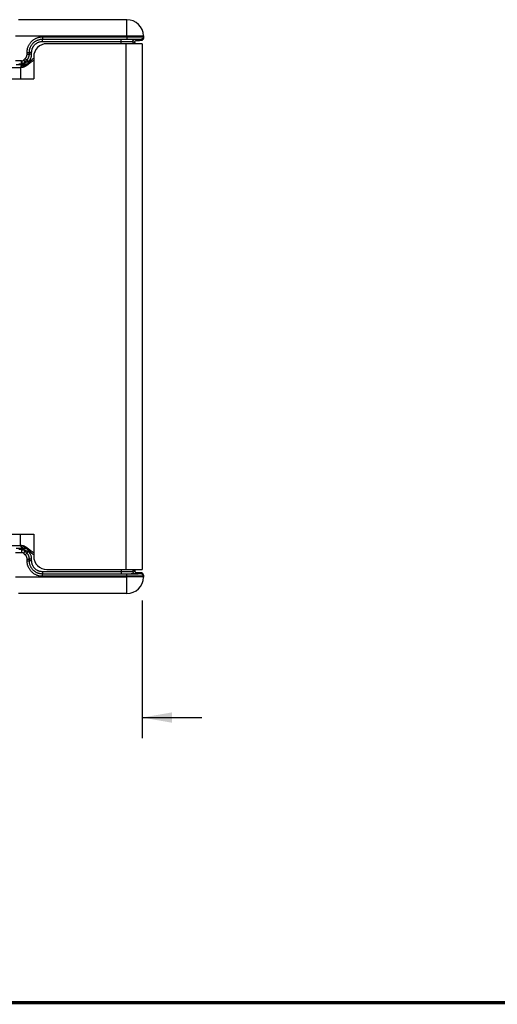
# Model space of a CAD drawing. Header units: inches. Extents: x 0.2 to 16.8, y 0.1 to 10.8.
# Tile 6 of 23: x 4.2 to 7.1, y 0.2 to 6.2. Entities that reach past the tile are written whole.
import ezdxf

# ---------------------------------------------------------------- set-up
doc = ezdxf.new("R2010")
doc.units = ezdxf.units.IN
doc.header["$LTSCALE"] = 0.935
doc.header["$MEASUREMENT"] = 0
doc.layers.get('0').update_dxf_attribs({"linetype": 'CONTINUOUS'})
doc.layers.add('DIMENSIONS', color=7, linetype='CONTINUOUS')
doc.styles.get("Standard").update_dxf_attribs({"font": 'txt', "width": 0.8})
doc.dimstyles.new('DIMSTYLE_1', dxfattribs={"dimtxt": 0.125, "dimasz": 0.18, "dimexe": 0.18, "dimexo": 0.0625, "dimgap": 0.09, "dimtad": 0, "dimtih": 1, "dimtoh": 1, "dimdec": 3, "dimzin": 4, "dimdsep": 46, "dimtxsty": 'STANDARD', "dimblk": '_FILLED', "dimblk1": '_FILLED', "dimblk2": '_FILLED', "dimcen": 0.09, "dimadec": 0, "dimazin": 0, "dimtp": 0.01, "dimtm": 0.01, "dimtfac": 1, "dimtdec": 3, "dimtofl": 0, "dimtmove": 0, "dimatfit": 3, "dimldrblk": '_FILLED', "dimfxl": 1, "dimtolj": 1, "dimtzin": 4, "dimarcsym": 0})

# ---------------------------------------------------------------- blocks, each defined once
blk = doc.blocks.new('_FILLED')
at = {"color": 0, "linetype": 'BYBLOCK'}
blk.add_solid([(0, 0), (-1, 0.174), (-1, -0.174)], dxfattribs=at)
blk = doc.blocks.new('*D0')
at = {"layer": 'DIMENSIONS', "color": 2, "linetype": 'CONTINUOUS'}
for p, q in [((3.8549, 2.6902), (3.8549, 1.8572)), ((4.983, 2.6902), (4.983, 1.8572)), ((3.8549, 1.9822), (3.1926, 1.9822)), ((4.983, 1.9822), (5.343, 1.9822))]:
    blk.add_line(p, q, dxfattribs=at)
at = {"layer": 'DIMENSIONS', "color": 2, "linetype": 'CONTINUOUS', "xscale": 0.18, "yscale": 0.18, "zscale": 0.18}
blk.add_blockref('_FILLED', (3.8549, 1.9822), dxfattribs=at)
at = {"layer": 'DIMENSIONS', "color": 2, "linetype": 'CONTINUOUS', "xscale": 0.18, "yscale": 0.18, "zscale": 0.18, "rotation": 180}
blk.add_blockref('_FILLED', (4.983, 1.9822), dxfattribs=at)
at = {"layer": 'DIMENSIONS', "color": 2, "linetype": 'CONTINUOUS', "width": 0.8}
for s, p in [('1.128', (1.8051, 1.9197)), ('[', (2.4301, 1.9197)), ('28.66', (2.5301, 1.9197)), (']', (3.0301, 1.9197))]:
    blk.add_text(s, height=0.125, dxfattribs=at).set_placement(p)

msp = doc.modelspace()

# ---------------------------------------------------------------- linework, layer by layer
at = {"color": 7, "linetype": 'CONTINUOUS'}
for p, q in [((4.8897, 6.2012), (4.2359, 6.2012)), ((4.8897, 6.1012), (4.8897, 6.2012)), ((4.8897, 6.1012), (4.2166, 6.1012)), ((4.3806, 6.0974), (4.3806, 6.0837)), ((4.3806, 6.0974), (4.8898, 6.0974)), ((4.3806, 6.0837), (4.8898, 6.0837)), ((4.3806, 6.0837), (4.3808, 6.0836)), ((4.3808, 6.0698), (4.3808, 6.0836)), ((4.3808, 6.0836), (4.8556, 6.0836)), ((4.8556, 6.0562), (4.8556, 6.0836)), ((4.9897, 6.103), (4.8897, 6.1012)), ((4.8897, 6.1012), (4.8898, 6.0974)), ((4.8898, 6.0974), (4.8898, 6.0837)), ((4.9394, 6.0829), (4.9511, 6.077)), ((4.9466, 6.0762), (4.9576, 6.0763)), ((4.9576, 6.0763), (4.9652, 6.0764)), ((4.9652, 6.0764), (4.9695, 6.0765)), ((4.9695, 6.0765), (4.9718, 6.0765)), ((4.9718, 6.0765), (4.9731, 6.0766)), ((4.9731, 6.0766), (4.9743, 6.0766)), ((4.9743, 6.0766), (4.975, 6.0766)), ((4.975, 6.0766), (4.9756, 6.0767)), ((4.9756, 6.0767), (4.9764, 6.0767)), ((4.9761, 6.0829), (4.9762, 6.0768)), ((4.9764, 6.0767), (4.9769, 6.0768)), ((4.9897, 6.103), (4.9899, 6.0908)), ((4.3808, 6.0698), (4.8556, 6.0698)), ((4.983, 6.0562), (4.407, 6.0562)), ((4.883, 6.0562), (4.883, 2.8772)), ((4.9256, 6.0691), (4.9256, 6.0562)), ((4.9256, 6.0691), (4.9373, 6.0632)), ((4.9373, 6.0632), (4.9373, 6.0562)), ((4.9373, 6.0632), (4.9373, 6.0632)), ((4.983, 6.0562), (4.983, 2.8772)), ((4.2643, 5.9556), (4.2763, 5.9675)), ((4.2643, 5.9556), (4.2741, 5.9458)), ((4.2668, 5.9383), (4.2861, 5.9577)), ((4.2741, 5.9458), (4.286, 5.9577)), ((4.2763, 5.9675), (4.286, 5.9577)), ((4.286, 5.9577), (4.2861, 5.9577)), ((4.2943, 5.9495), (4.2861, 5.9577)), ((4.2869, 5.9931), (4.2869, 6.0037)), ((4.2869, 6.0037), (4.3006, 6.0037)), ((4.2869, 5.9931), (4.3006, 5.9931)), ((4.3006, 5.9931), (4.3006, 6.0037)), ((4.3006, 6.0037), (4.3008, 6.0036)), ((4.3006, 5.9931), (4.3008, 5.993)), ((4.3008, 5.993), (4.3008, 6.0036)), ((4.3146, 6.0036), (4.3008, 6.0036)), ((4.3146, 5.993), (4.3008, 5.993)), ((4.3146, 5.993), (4.3146, 6.0036)), ((4.327, 5.9762), (4.327, 5.8432)), ((2.353, 5.9132), (4.248, 5.9132)), ((4.2526, 5.9525), (4.2166, 5.9525)), ((4.2526, 5.9325), (4.2366, 5.9325)), ((4.248, 5.9132), (4.248, 5.8432)), ((4.2526, 5.9325), (4.2526, 5.9525)), ((4.2526, 5.9325), (4.2526, 5.9325)), ((4.2668, 5.9383), (4.2668, 5.9383)), ((4.2714, 5.9286), (4.2763, 5.9237)), ((4.2995, 5.9442), (4.2995, 5.9519)), ((4.3078, 5.9519), (4.2995, 5.9519)), ((2.353, 5.8432), (4.327, 5.8432)), ((2.353, 3.0902), (4.327, 3.0902)), ((4.248, 3.0202), (4.248, 3.0902)), ((4.327, 3.0902), (4.327, 2.9572)), ((4.248, 3.0202), (2.353, 3.0202)), ((4.2166, 2.981), (4.2526, 2.981)), ((4.2366, 3.001), (4.2526, 3.001)), ((4.2526, 3.001), (4.2526, 2.981)), ((4.2526, 3.001), (4.2526, 3.001)), ((4.2741, 2.9876), (4.2643, 2.9779)), ((4.2763, 2.966), (4.2643, 2.9779)), ((4.2861, 2.9758), (4.2668, 2.9951)), ((4.2668, 2.9951), (4.2668, 2.9951)), ((4.2714, 3.0048), (4.2763, 3.0097)), ((4.286, 2.9757), (4.2741, 2.9876)), ((4.2943, 2.9839), (4.2861, 2.9758)), ((4.2995, 2.9816), (4.2995, 2.9893)), ((4.3078, 2.9816), (4.2995, 2.9816)), ((4.2763, 2.966), (4.286, 2.9757)), ((4.2861, 2.9758), (4.286, 2.9757)), ((4.2869, 2.9404), (4.3006, 2.9404)), ((4.2869, 2.9298), (4.2869, 2.9404)), ((4.2869, 2.9298), (4.3006, 2.9298)), ((4.3006, 2.9298), (4.3006, 2.9404)), ((4.3008, 2.9404), (4.3006, 2.9404)), ((4.3006, 2.9298), (4.3008, 2.9299)), ((4.3146, 2.9404), (4.3008, 2.9404)), ((4.3008, 2.9299), (4.3008, 2.9404)), ((4.3146, 2.9299), (4.3008, 2.9299)), ((4.3146, 2.9299), (4.3146, 2.9404)), ((4.8556, 2.8636), (4.3808, 2.8636)), ((4.3808, 2.8636), (4.3808, 2.8499)), ((4.407, 2.8772), (4.983, 2.8772)), ((4.8556, 2.8772), (4.8556, 2.8499)), ((4.9256, 2.8772), (4.9256, 2.8644)), ((4.9373, 2.8702), (4.9256, 2.8644)), ((4.9373, 2.8772), (4.9373, 2.8702)), ((4.9373, 2.8702), (4.9373, 2.8702)), ((4.2166, 2.8322), (4.8897, 2.8322)), ((4.3806, 2.8498), (4.3808, 2.8499)), ((4.8898, 2.8498), (4.3806, 2.8498)), ((4.3806, 2.836), (4.3806, 2.8498)), ((4.8898, 2.836), (4.3806, 2.836)), ((4.8556, 2.8499), (4.3808, 2.8499)), ((4.8898, 2.836), (4.8897, 2.8322)), ((4.9897, 2.8305), (4.8897, 2.8322)), ((4.8897, 2.7322), (4.8897, 2.8322)), ((4.8898, 2.836), (4.8898, 2.8498)), ((4.9511, 2.8564), (4.9394, 2.8506)), ((4.9602, 2.8571), (4.9465, 2.8572)), ((4.9672, 2.857), (4.9602, 2.8571)), ((4.9703, 2.8569), (4.9672, 2.857)), ((4.9721, 2.8569), (4.9703, 2.8569)), ((4.9736, 2.8568), (4.9721, 2.8569)), ((4.9744, 2.8568), (4.9736, 2.8568)), ((4.9751, 2.8568), (4.9744, 2.8568)), ((4.9757, 2.8568), (4.9751, 2.8568)), ((4.9762, 2.8567), (4.9761, 2.8505)), ((4.9899, 2.8426), (4.9897, 2.8305)), ((4.8897, 2.7322), (4.2359, 2.7322))]:
    msp.add_line(p, q, dxfattribs=at)
for points in [[(4.9373, 6.0632), (4.9373, 6.064), (4.9375, 6.0654), (4.9377, 6.0667), (4.9381, 6.0679), (4.9386, 6.069), (4.9392, 6.0701), (4.9398, 6.0711), (4.9405, 6.072), (4.9412, 6.0728), (4.942, 6.0736), (4.9428, 6.0743), (4.9437, 6.0748), (4.9445, 6.0753), (4.9454, 6.0758), (4.9462, 6.0761), (4.947, 6.0764), (4.9476, 6.0766), (4.9482, 6.0767), (4.9486, 6.0768), (4.9489, 6.0768), (4.9492, 6.0768), (4.9493, 6.0769), (4.9494, 6.0769), (4.9495, 6.0769), (4.9495, 6.0769)], [(4.9769, 6.0768), (4.9772, 6.0768), (4.9775, 6.0768), (4.9779, 6.0769), (4.9783, 6.0769), (4.9789, 6.077), (4.9795, 6.0772), (4.9801, 6.0774), (4.9809, 6.0776), (4.9817, 6.0779), (4.9826, 6.0784), (4.9835, 6.0789), (4.9844, 6.0795), (4.9853, 6.0803), (4.9862, 6.0811), (4.987, 6.082), (4.9877, 6.0831), (4.9884, 6.0843), (4.989, 6.0855), (4.9894, 6.0869), (4.9898, 6.0884), (4.9899, 6.0899), (4.9899, 6.0908)], [(4.9495, 2.8566), (4.9495, 2.8566), (4.9494, 2.8566), (4.9493, 2.8566), (4.9492, 2.8566), (4.9489, 2.8566), (4.9485, 2.8567), (4.948, 2.8568), (4.9475, 2.8569), (4.9468, 2.8571), (4.9461, 2.8574), (4.9453, 2.8577), (4.9444, 2.8582), (4.9435, 2.8587), (4.9427, 2.8593), (4.9418, 2.86), (4.941, 2.8608), (4.9402, 2.8618), (4.9395, 2.8628), (4.9388, 2.8639), (4.9383, 2.8651), (4.9378, 2.8665), (4.9375, 2.8679), (4.9373, 2.8693), (4.9373, 2.8702)], [(4.9767, 2.8567), (4.9765, 2.8567), (4.9762, 2.8567), (4.9759, 2.8567), (4.9757, 2.8568)], [(4.9899, 2.8426), (4.9899, 2.8435), (4.9898, 2.845), (4.9895, 2.8464), (4.9891, 2.8478), (4.9885, 2.849), (4.9879, 2.8501), (4.9872, 2.8512), (4.9864, 2.8521), (4.9855, 2.853), (4.9846, 2.8537), (4.9837, 2.8544), (4.9828, 2.855), (4.9819, 2.8554), (4.981, 2.8558), (4.9801, 2.8561), (4.9794, 2.8563), (4.9788, 2.8564), (4.9784, 2.8565), (4.978, 2.8566), (4.9776, 2.8566), (4.9773, 2.8566), (4.977, 2.8567), (4.9767, 2.8567)]]:
    msp.add_lwpolyline(points, dxfattribs=at)
at = {"color": 7, "linetype": 'CONTINUOUS', "const_width": 0.02}
msp.add_lwpolyline([(0.25, 0.2586), (16.75, 0.2586)], dxfattribs=at)
at = {"color": 7, "linetype": 'CONTINUOUS'}
for centre, radius, start, end in [((4.8897, 6.1012), 0.1, 1, 90), ((4.407, 5.9762), 0.08, 90, 180), ((4.407, 2.9572), 0.08, 180, 270), ((4.8897, 2.8322), 0.1, 270, 359)]:
    msp.add_arc(centre, radius, start, end, dxfattribs=at)
for points, knots in [([(4.2869, 6.0037), (4.2869, 6.0061), (4.2871, 6.011), (4.2879, 6.0183), (4.2894, 6.0256), (4.2914, 6.0327), (4.2939, 6.0396), (4.297, 6.0463), (4.3006, 6.0527), (4.3047, 6.0588), (4.3093, 6.0646), (4.3143, 6.07), (4.3197, 6.075), (4.3255, 6.0796), (4.3316, 6.0837), (4.338, 6.0873), (4.3447, 6.0904), (4.3516, 6.0929), (4.3587, 6.0949), (4.366, 6.0964), (4.3733, 6.0972), (4.3782, 6.0974), (4.3806, 6.0974)], [0, 0, 0, 0, 0.049959, 0.099984, 0.149997, 0.2, 0.250004, 0.300002, 0.349996, 0.399989, 0.44998, 0.499972, 0.549964, 0.599958, 0.649954, 0.699953, 0.749958, 0.799969, 0.849976, 0.900005, 0.950044, 1, 1, 1, 1]), ([(4.3006, 6.0037), (4.3006, 6.0059), (4.3008, 6.0103), (4.3016, 6.0168), (4.303, 6.0233), (4.3049, 6.0297), (4.3073, 6.0358), (4.3102, 6.0418), (4.3136, 6.0474), (4.3174, 6.0528), (4.3217, 6.0579), (4.3264, 6.0626), (4.3314, 6.0668), (4.3368, 6.0707), (4.3425, 6.0741), (4.3485, 6.077), (4.3546, 6.0794), (4.361, 6.0813), (4.3675, 6.0826), (4.374, 6.0835), (4.3784, 6.0837), (4.3806, 6.0837)], [0, 0, 0, 0, 0.052639, 0.105269, 0.157885, 0.210485, 0.263077, 0.315672, 0.368277, 0.420895, 0.473523, 0.526159, 0.578799, 0.631441, 0.684085, 0.736731, 0.78938, 0.842032, 0.894685, 0.947342, 1, 1, 1, 1]), ([(4.3008, 6.0036), (4.3008, 6.0058), (4.301, 6.0102), (4.3018, 6.0168), (4.3031, 6.0233), (4.305, 6.0296), (4.3074, 6.0358), (4.3103, 6.0417), (4.3137, 6.0474), (4.3176, 6.0528), (4.3219, 6.0578), (4.3265, 6.0625), (4.3316, 6.0668), (4.337, 6.0706), (4.3427, 6.074), (4.3486, 6.0769), (4.3548, 6.0793), (4.3611, 6.0812), (4.3676, 6.0826), (4.3742, 6.0834), (4.3786, 6.0836), (4.3808, 6.0836)], [0, 0, 0, 0, 0.052641, 0.105282, 0.157923, 0.210564, 0.263204, 0.315844, 0.368484, 0.421124, 0.473765, 0.526407, 0.57905, 0.631693, 0.684333, 0.736964, 0.78958, 0.842184, 0.89478, 0.947381, 1, 1, 1, 1]), ([(4.8556, 6.0836), (4.8579, 6.0836), (4.8624, 6.0836), (4.8692, 6.0836), (4.8759, 6.0836), (4.8825, 6.0835), (4.8888, 6.0835), (4.895, 6.0835), (4.9009, 6.0835), (4.9065, 6.0834), (4.9117, 6.0834), (4.9166, 6.0834), (4.9211, 6.0833), (4.9251, 6.0833), (4.9286, 6.0832), (4.9317, 6.0832), (4.9343, 6.0831), (4.9363, 6.083), (4.9378, 6.083), (4.9388, 6.0829), (4.9393, 6.0829), (4.9394, 6.0829)], [0, 0, 0, 0, 0.081467, 0.162594, 0.242693, 0.321135, 0.397421, 0.471058, 0.54154, 0.608395, 0.671183, 0.729489, 0.78292, 0.831122, 0.873779, 0.910598, 0.941329, 0.965777, 0.98378, 0.995202, 1, 1, 1, 1]), ([(4.8898, 6.0974), (4.8924, 6.0974), (4.8976, 6.0974), (4.9054, 6.0975), (4.9131, 6.0975), (4.9207, 6.0975), (4.928, 6.0975), (4.9351, 6.0975), (4.942, 6.0974), (4.9485, 6.0974), (4.9546, 6.0974), (4.9604, 6.0974), (4.9657, 6.0974), (4.9706, 6.0973), (4.9749, 6.0973), (4.9787, 6.0972), (4.982, 6.0972), (4.9848, 6.0972), (4.9868, 6.0971), (4.9885, 6.0971), (4.9892, 6.0969), (4.9898, 6.097), (4.9898, 6.0969)], [0, 0, 0, 0, 0.078442, 0.156402, 0.2334, 0.308959, 0.382615, 0.453912, 0.522412, 0.587691, 0.649347, 0.707, 0.760295, 0.808903, 0.852524, 0.890891, 0.923766, 0.950947, 0.972269, 0.987601, 0.996854, 1, 1, 1, 1]), ([(4.8898, 6.0837), (4.8922, 6.0837), (4.8969, 6.0836), (4.904, 6.0836), (4.9109, 6.0836), (4.9177, 6.0836), (4.9244, 6.0836), (4.9308, 6.0836), (4.9369, 6.0835), (4.9427, 6.0835), (4.9481, 6.0835), (4.9531, 6.0834), (4.9577, 6.0834), (4.9618, 6.0833), (4.9655, 6.0833), (4.9686, 6.0832), (4.9712, 6.0832), (4.9732, 6.0831), (4.9748, 6.0831), (4.9754, 6.0829), (4.9761, 6.083), (4.9761, 6.0829)], [0, 0, 0, 0, 0.082433, 0.164483, 0.245416, 0.324621, 0.401612, 0.475862, 0.546851, 0.614099, 0.677154, 0.735584, 0.788991, 0.83701, 0.879317, 0.915624, 0.945676, 0.969271, 0.986257, 0.99651, 1, 1, 1, 1]), ([(4.9256, 6.0691), (4.9256, 6.0697), (4.9257, 6.0709), (4.926, 6.0727), (4.9266, 6.0744), (4.9274, 6.076), (4.9284, 6.0775), (4.9296, 6.0789), (4.931, 6.08), (4.9325, 6.0811), (4.9341, 6.0819), (4.9358, 6.0824), (4.9376, 6.0828), (4.9388, 6.0829), (4.9394, 6.0829)], [0, 0, 0, 0, 0.083335, 0.166671, 0.250008, 0.333345, 0.416682, 0.500018, 0.583353, 0.666686, 0.750018, 0.833347, 0.916675, 1, 1, 1, 1]), ([(4.9373, 6.0632), (4.9373, 6.0638), (4.9374, 6.065), (4.9377, 6.0668), (4.9383, 6.0685), (4.9391, 6.0701), (4.9401, 6.0716), (4.9413, 6.073), (4.9427, 6.0742), (4.9442, 6.0752), (4.9458, 6.076), (4.9475, 6.0766), (4.9493, 6.0769), (4.9505, 6.077), (4.9511, 6.077)], [0, 0, 0, 0, 0.083335, 0.166671, 0.250008, 0.333345, 0.416682, 0.500018, 0.583353, 0.666687, 0.750018, 0.833347, 0.916675, 1, 1, 1, 1]), ([(4.9495, 6.0762), (4.9491, 6.0762), (4.9481, 6.0762), (4.9472, 6.0762), (4.9466, 6.0762)], [0, 0, 0, 0, 0.392028, 1, 1, 1, 1]), ([(4.9511, 6.077), (4.9511, 6.077), (4.9505, 6.0769), (4.9502, 6.0769), (4.9496, 6.0769), (4.9492, 6.0769)], [0, 0, 0, 0, 0.089965, 0.470822, 1, 1, 1, 1]), ([(4.9762, 6.0768), (4.9762, 6.0767), (4.9755, 6.0768), (4.9749, 6.0766), (4.9733, 6.0766), (4.9713, 6.0765), (4.9687, 6.0765), (4.9656, 6.0764), (4.962, 6.0764), (4.9578, 6.0763), (4.9536, 6.0763), (4.9508, 6.0763), (4.9495, 6.0762)], [0, 0, 0, 0, 0.011209, 0.044288, 0.099145, 0.175375, 0.272485, 0.389823, 0.52656, 0.68177, 0.854404, 1, 1, 1, 1]), ([(4.9898, 6.0969), (4.9898, 6.0963), (4.9898, 6.0951), (4.9895, 6.0933), (4.9889, 6.0916), (4.9881, 6.0899), (4.9871, 6.0884), (4.9859, 6.087), (4.9846, 6.0858), (4.983, 6.0847), (4.9814, 6.0839), (4.9797, 6.0833), (4.9779, 6.083), (4.9767, 6.0829), (4.9761, 6.0829)], [0, 0, 0, 0, 0.083332, 0.166664, 0.249996, 0.333328, 0.416661, 0.499994, 0.583327, 0.666661, 0.749996, 0.83333, 0.916665, 1, 1, 1, 1]), ([(4.9846, 6.0797), (4.9841, 6.0793), (4.9831, 6.0786), (4.9815, 6.0778), (4.9798, 6.0772), (4.978, 6.0769), (4.9768, 6.0768), (4.9762, 6.0768)], [0, 0, 0, 0, 0.195174, 0.39638, 0.597586, 0.798793, 1, 1, 1, 1]), ([(4.9899, 6.0908), (4.99, 6.0902), (4.9899, 6.089), (4.9896, 6.0872), (4.989, 6.0854), (4.9882, 6.0838), (4.9872, 6.0823), (4.986, 6.0809), (4.9851, 6.0801), (4.9846, 6.0797), (4.9846, 6.0797)], [0, 0, 0, 0, 0.142247, 0.284494, 0.426741, 0.568989, 0.711237, 0.853486, 0.995736, 1, 1, 1, 1]), ([(4.3146, 6.0036), (4.3146, 6.0055), (4.3147, 6.0094), (4.3155, 6.0151), (4.3167, 6.0207), (4.3185, 6.0263), (4.3207, 6.0316), (4.3234, 6.0367), (4.3265, 6.0416), (4.33, 6.0462), (4.3339, 6.0505), (4.3382, 6.0544), (4.3428, 6.0579), (4.3476, 6.061), (4.3528, 6.0637), (4.3581, 6.0659), (4.3636, 6.0676), (4.3693, 6.0689), (4.375, 6.0696), (4.3789, 6.0698), (4.3808, 6.0698)], [0, 0, 0, 0, 0.055442, 0.111036, 0.166649, 0.222217, 0.277782, 0.333353, 0.388917, 0.444475, 0.500034, 0.555594, 0.611154, 0.666722, 0.722297, 0.777867, 0.833444, 0.889047, 0.944602, 1, 1, 1, 1]), ([(4.8556, 6.0698), (4.8576, 6.0698), (4.8616, 6.0698), (4.8676, 6.0698), (4.8735, 6.0698), (4.8792, 6.0698), (4.8848, 6.0697), (4.8902, 6.0697), (4.8953, 6.0697), (4.9001, 6.0696), (4.9045, 6.0696), (4.9087, 6.0696), (4.9124, 6.0695), (4.9157, 6.0695), (4.9185, 6.0694), (4.9209, 6.0693), (4.9228, 6.0693), (4.9242, 6.0692), (4.925, 6.0691), (4.9255, 6.0691), (4.9256, 6.0691)], [0, 0, 0, 0, 0.086216, 0.171769, 0.256028, 0.338369, 0.418188, 0.494895, 0.567921, 0.636724, 0.700795, 0.759658, 0.812875, 0.86005, 0.900832, 0.934914, 0.962044, 0.982019, 0.994692, 1, 1, 1, 1]), ([(4.327, 5.9672), (4.326, 5.9665), (4.324, 5.9651), (4.3211, 5.963), (4.3182, 5.9608), (4.3155, 5.9585), (4.3128, 5.9563), (4.3101, 5.954), (4.3076, 5.9517), (4.3051, 5.9494), (4.3026, 5.9471), (4.3002, 5.9448), (4.2978, 5.9426), (4.2955, 5.9403), (4.2932, 5.9382), (4.2909, 5.936), (4.2886, 5.9339), (4.2864, 5.9319), (4.2841, 5.9299), (4.2819, 5.928), (4.2797, 5.9262), (4.2774, 5.9244), (4.2752, 5.9228), (4.2722, 5.9207), (4.2691, 5.9189), (4.2659, 5.9173), (4.2635, 5.9163), (4.2611, 5.9154), (4.2586, 5.9146), (4.256, 5.914), (4.2534, 5.9136), (4.2507, 5.9133), (4.2489, 5.9132), (4.248, 5.9132)], [0, 0, 0, 0, 0.037725, 0.075007, 0.111865, 0.148311, 0.184351, 0.219988, 0.255221, 0.290044, 0.324448, 0.358421, 0.391953, 0.425028, 0.457632, 0.489752, 0.521375, 0.552491, 0.583093, 0.613177, 0.642748, 0.671814, 0.700392, 0.728511, 0.783524, 0.810547, 0.837347, 0.864019, 0.890679, 0.917455, 0.944493, 0.971952, 1, 1, 1, 1]), ([(4.327, 5.9547), (4.326, 5.9542), (4.3241, 5.953), (4.3212, 5.9513), (4.3184, 5.9495), (4.3156, 5.9476), (4.313, 5.9458), (4.3104, 5.9439), (4.3078, 5.942), (4.3053, 5.94), (4.3028, 5.9381), (4.3004, 5.9362), (4.298, 5.9344), (4.2957, 5.9325), (4.2934, 5.9307), (4.2911, 5.9289), (4.2888, 5.9272), (4.2865, 5.9255), (4.2842, 5.9239), (4.282, 5.9223), (4.2797, 5.9209), (4.2774, 5.9195), (4.2752, 5.9182), (4.2729, 5.917), (4.2706, 5.9159), (4.2682, 5.9149), (4.2658, 5.9141), (4.2634, 5.9134), (4.261, 5.9128), (4.2585, 5.9124), (4.2559, 5.9121), (4.2534, 5.912), (4.2507, 5.9121), (4.2489, 5.9122), (4.248, 5.9123)], [0, 0, 0, 0, 0.037271, 0.074087, 0.110469, 0.146432, 0.181986, 0.217137, 0.251884, 0.286226, 0.320156, 0.353665, 0.386745, 0.419385, 0.451574, 0.483302, 0.514562, 0.545348, 0.57566, 0.605502, 0.634885, 0.663828, 0.692358, 0.720514, 0.748348, 0.775923, 0.80332, 0.830634, 0.857975, 0.88547, 0.91326, 0.9415, 0.970356, 1, 1, 1, 1]), ([(4.2763, 5.9675), (4.2771, 5.9683), (4.2787, 5.9701), (4.2808, 5.9729), (4.2826, 5.976), (4.2842, 5.9792), (4.2854, 5.9826), (4.2862, 5.986), (4.2867, 5.9895), (4.2869, 5.9919), (4.2869, 5.9931)], [0, 0, 0, 0, 0.124124, 0.248924, 0.374207, 0.499762, 0.625365, 0.75077, 0.875729, 1, 1, 1, 1]), ([(4.286, 5.9577), (4.287, 5.9588), (4.289, 5.9609), (4.2916, 5.9644), (4.294, 5.9681), (4.296, 5.9719), (4.2977, 5.976), (4.299, 5.9801), (4.2999, 5.9844), (4.3005, 5.9887), (4.3006, 5.9916), (4.3006, 5.9931)], [0, 0, 0, 0, 0.11106, 0.222146, 0.333254, 0.444381, 0.555511, 0.666634, 0.777752, 0.888873, 1, 1, 1, 1]), ([(4.2861, 5.9577), (4.2872, 5.9587), (4.2891, 5.9609), (4.2918, 5.9643), (4.2941, 5.968), (4.2962, 5.9719), (4.2978, 5.9759), (4.2991, 5.9801), (4.3001, 5.9843), (4.3007, 5.9887), (4.3008, 5.9916), (4.3008, 5.993)], [0, 0, 0, 0, 0.11115, 0.222295, 0.333439, 0.444583, 0.555715, 0.666824, 0.777899, 0.88895, 1, 1, 1, 1]), ([(4.2995, 5.9519), (4.3007, 5.9533), (4.303, 5.9562), (4.306, 5.961), (4.3086, 5.9659), (4.3107, 5.9711), (4.3124, 5.9764), (4.3137, 5.9819), (4.3144, 5.9874), (4.3146, 5.9912), (4.3146, 5.993)], [0, 0, 0, 0, 0.124661, 0.249686, 0.374818, 0.499912, 0.625008, 0.750157, 0.875242, 1, 1, 1, 1]), ([(4.2214, 5.9295), (4.223, 5.9295), (4.226, 5.9295), (4.2305, 5.9295), (4.2349, 5.9294), (4.2393, 5.9294), (4.2434, 5.9294), (4.2474, 5.9293), (4.2512, 5.9293), (4.2547, 5.9293), (4.258, 5.9292), (4.2609, 5.9291), (4.2635, 5.9291), (4.2658, 5.929), (4.2677, 5.9289), (4.2692, 5.9289), (4.2703, 5.9288), (4.271, 5.9287), (4.2714, 5.9287), (4.2714, 5.9286)], [0, 0, 0, 0, 0.090617, 0.181003, 0.27015, 0.357059, 0.44085, 0.520894, 0.596624, 0.667399, 0.732606, 0.791686, 0.844119, 0.889507, 0.927495, 0.957779, 0.980038, 0.994092, 1, 1, 1, 1]), ([(4.2484, 5.9133), (4.2485, 5.9137), (4.2491, 5.9149), (4.2502, 5.9169), (4.2519, 5.9192), (4.2537, 5.9213), (4.2558, 5.9232), (4.2581, 5.9248), (4.2606, 5.9262), (4.2632, 5.9273), (4.2659, 5.928), (4.2686, 5.9285), (4.2705, 5.9286), (4.2714, 5.9286)], [0, 0, 0, 0, 0.045032, 0.140531, 0.236031, 0.331531, 0.427032, 0.522532, 0.61803, 0.713527, 0.809021, 0.904512, 1, 1, 1, 1]), ([(4.2526, 5.9525), (4.2528, 5.9518), (4.2526, 5.9505), (4.2529, 5.9486), (4.2534, 5.9468), (4.2534, 5.9446), (4.2562, 5.9439), (4.2547, 5.9416), (4.2561, 5.9403), (4.2569, 5.939), (4.258, 5.938), (4.2591, 5.9372), (4.2602, 5.9367), (4.2614, 5.9364), (4.2625, 5.9363), (4.2637, 5.9365), (4.2648, 5.9369), (4.2658, 5.9375), (4.2665, 5.9381), (4.2668, 5.9383)], [0, 0, 0, 0, 0.075412, 0.150446, 0.224338, 0.29631, 0.376598, 0.451719, 0.514008, 0.572402, 0.627089, 0.678403, 0.726772, 0.772705, 0.816952, 0.860714, 0.905331, 0.951673, 1, 1, 1, 1]), ([(4.2526, 5.9325), (4.2534, 5.9325), (4.2549, 5.9326), (4.2571, 5.9329), (4.2592, 5.9336), (4.2613, 5.9344), (4.2633, 5.9355), (4.2651, 5.9368), (4.2662, 5.9378), (4.2668, 5.9383)], [0, 0, 0, 0, 0.142856, 0.285713, 0.428571, 0.571429, 0.714287, 0.857144, 1, 1, 1, 1]), ([(4.2526, 5.9325), (4.2534, 5.9325), (4.2549, 5.9325), (4.2571, 5.9329), (4.2593, 5.9335), (4.2613, 5.9344), (4.2633, 5.9355), (4.2651, 5.9368), (4.2662, 5.9378), (4.2668, 5.9383)], [0, 0, 0, 0, 0.142856, 0.285714, 0.428572, 0.571431, 0.714288, 0.857145, 1, 1, 1, 1]), ([(4.2864, 5.9319), (4.2863, 5.9319), (4.2844, 5.9319), (4.2809, 5.9319), (4.276, 5.932), (4.2715, 5.932), (4.2676, 5.932), (4.2642, 5.9321), (4.2613, 5.9321), (4.2589, 5.9322), (4.2569, 5.9322), (4.2553, 5.9323), (4.2542, 5.9323), (4.2534, 5.9323), (4.2529, 5.9324), (4.2527, 5.9324), (4.2526, 5.9325)], [0, 0, 0, 0, 0.005819, 0.166018, 0.313127, 0.445367, 0.561917, 0.66281, 0.748483, 0.819738, 0.877484, 0.922905, 0.957103, 0.980758, 0.994745, 1, 1, 1, 1]), ([(4.2943, 5.9495), (4.2929, 5.949), (4.2904, 5.9479), (4.2868, 5.9464), (4.2835, 5.9451), (4.2807, 5.9439), (4.2782, 5.9429), (4.276, 5.942), (4.2741, 5.9412), (4.2724, 5.9405), (4.271, 5.9399), (4.2698, 5.9394), (4.2688, 5.9391), (4.2681, 5.9388), (4.2675, 5.9386), (4.2671, 5.9384), (4.2669, 5.9384), (4.2668, 5.9383), (4.2668, 5.9383)], [0, 0, 0, 0, 0.148024, 0.279224, 0.395469, 0.498309, 0.589033, 0.668736, 0.738345, 0.798568, 0.850057, 0.893259, 0.928557, 0.956204, 0.976434, 0.989954, 0.997638, 1, 1, 1, 1]), ([(4.2668, 5.9383), (4.2673, 5.9389), (4.2684, 5.94), (4.2701, 5.9418), (4.272, 5.9438), (4.2734, 5.9451), (4.2741, 5.9458)], [0, 0, 0, 0, 0.214565, 0.451461, 0.712624, 1, 1, 1, 1]), ([(4.2937, 5.9386), (4.2937, 5.9387), (4.2937, 5.9393), (4.2939, 5.9407), (4.294, 5.9428), (4.2941, 5.9449), (4.2942, 5.9472), (4.2943, 5.9488), (4.2943, 5.9495)], [0, 0, 0, 0, 0.012452, 0.186536, 0.375047, 0.575357, 0.784657, 1, 1, 1, 1]), ([(4.2995, 5.9519), (4.2989, 5.9516), (4.2978, 5.9511), (4.296, 5.9503), (4.2949, 5.9498), (4.2943, 5.9495)], [0, 0, 0, 0, 0.329256, 0.662683, 1, 1, 1, 1]), ([(4.2714, 3.0048), (4.2714, 3.0048), (4.271, 3.0047), (4.2703, 3.0046), (4.2692, 3.0046), (4.2677, 3.0045), (4.2658, 3.0044), (4.2635, 3.0044), (4.2609, 3.0043), (4.258, 3.0042), (4.2547, 3.0042), (4.2512, 3.0041), (4.2474, 3.0041), (4.2434, 3.0041), (4.2393, 3.004), (4.2349, 3.004), (4.2305, 3.004), (4.226, 3.004), (4.223, 3.004), (4.2214, 3.004)], [0, 0, 0, 0, 0.005908, 0.019962, 0.042221, 0.072504, 0.110493, 0.15588, 0.208314, 0.267393, 0.3326, 0.403375, 0.479106, 0.55915, 0.642941, 0.72985, 0.818996, 0.909382, 1, 1, 1, 1]), ([(4.327, 2.9787), (4.326, 2.9793), (4.3241, 2.9804), (4.3212, 2.9822), (4.3184, 2.984), (4.3156, 2.9858), (4.313, 2.9877), (4.3104, 2.9896), (4.3078, 2.9915), (4.3053, 2.9934), (4.3028, 2.9953), (4.3004, 2.9972), (4.298, 2.9991), (4.2957, 3.0009), (4.2934, 3.0028), (4.2911, 3.0045), (4.2888, 3.0063), (4.2865, 3.008), (4.2842, 3.0096), (4.282, 3.0111), (4.2797, 3.0126), (4.2774, 3.014), (4.2752, 3.0153), (4.2729, 3.0165), (4.2706, 3.0175), (4.2682, 3.0185), (4.2658, 3.0193), (4.2634, 3.0201), (4.261, 3.0206), (4.2585, 3.021), (4.2559, 3.0213), (4.2534, 3.0214), (4.2507, 3.0214), (4.2489, 3.0212), (4.248, 3.0211)], [0, 0, 0, 0, 0.037271, 0.074087, 0.110469, 0.146432, 0.181986, 0.217137, 0.251884, 0.286226, 0.320156, 0.353665, 0.386745, 0.419385, 0.451574, 0.483302, 0.514562, 0.545348, 0.57566, 0.605502, 0.634885, 0.663828, 0.692358, 0.720514, 0.748348, 0.775923, 0.80332, 0.830634, 0.857975, 0.88547, 0.91326, 0.9415, 0.970356, 1, 1, 1, 1]), ([(4.327, 2.9662), (4.326, 2.9669), (4.324, 2.9683), (4.3211, 2.9705), (4.3182, 2.9727), (4.3155, 2.9749), (4.3128, 2.9772), (4.3101, 2.9795), (4.3076, 2.9818), (4.3051, 2.9841), (4.3026, 2.9863), (4.3002, 2.9886), (4.2978, 2.9909), (4.2955, 2.9931), (4.2932, 2.9953), (4.2909, 2.9974), (4.2886, 2.9995), (4.2864, 3.0016), (4.2841, 3.0036), (4.2819, 3.0055), (4.2797, 3.0073), (4.2774, 3.009), (4.2752, 3.0107), (4.2722, 3.0127), (4.2691, 3.0145), (4.2659, 3.0161), (4.2635, 3.0172), (4.2611, 3.0181), (4.2586, 3.0188), (4.256, 3.0194), (4.2534, 3.0199), (4.2507, 3.0202), (4.2489, 3.0202), (4.248, 3.0202)], [0, 0, 0, 0, 0.037725, 0.075007, 0.111865, 0.148311, 0.184351, 0.219988, 0.255221, 0.290044, 0.324448, 0.358421, 0.391953, 0.425028, 0.457632, 0.489752, 0.521375, 0.552491, 0.583093, 0.613177, 0.642748, 0.671814, 0.700392, 0.728511, 0.783524, 0.810547, 0.837347, 0.864019, 0.890679, 0.917455, 0.944493, 0.971952, 1, 1, 1, 1]), ([(4.2714, 3.0048), (4.2705, 3.0048), (4.2686, 3.0049), (4.2659, 3.0054), (4.2632, 3.0062), (4.2606, 3.0073), (4.2581, 3.0086), (4.2558, 3.0102), (4.2537, 3.0121), (4.2519, 3.0142), (4.2502, 3.0165), (4.2491, 3.0185), (4.2485, 3.0198), (4.2484, 3.0202)], [0, 0, 0, 0, 0.095488, 0.190979, 0.286473, 0.38197, 0.477468, 0.572968, 0.668469, 0.763969, 0.859469, 0.954968, 1, 1, 1, 1]), ([(4.2864, 3.0015), (4.2848, 3.0015), (4.2816, 3.0015), (4.277, 3.0015), (4.2727, 3.0015), (4.2689, 3.0014), (4.2656, 3.0014), (4.2627, 3.0013), (4.2602, 3.0013), (4.2581, 3.0013), (4.2564, 3.0012), (4.2551, 3.0012), (4.254, 3.0011), (4.2533, 3.0011), (4.2529, 3.001), (4.2527, 3.001), (4.2526, 3.001)], [0, 0, 0, 0, 0.143828, 0.282813, 0.408987, 0.521469, 0.620264, 0.705789, 0.778863, 0.840075, 0.89045, 0.930822, 0.961431, 0.982608, 0.995278, 1, 1, 1, 1]), ([(4.2668, 2.9951), (4.2662, 2.9956), (4.2651, 2.9966), (4.2633, 2.9979), (4.2613, 2.999), (4.2592, 2.9999), (4.257, 3.0005), (4.2548, 3.0009), (4.2534, 3.001), (4.2526, 3.001)], [0, 0, 0, 0, 0.142774, 0.286847, 0.431108, 0.574742, 0.717331, 0.858917, 1, 1, 1, 1]), ([(4.2668, 2.9951), (4.2662, 2.9957), (4.2651, 2.9967), (4.2633, 2.998), (4.2613, 2.999), (4.2593, 2.9999), (4.2571, 3.0005), (4.2549, 3.0009), (4.2534, 3.001), (4.2526, 3.001)], [0, 0, 0, 0, 0.142855, 0.285712, 0.42857, 0.571429, 0.714287, 0.857144, 1, 1, 1, 1]), ([(4.2668, 2.9951), (4.2665, 2.9954), (4.2659, 2.9959), (4.2649, 2.9965), (4.2638, 2.9969), (4.2627, 2.9971), (4.2616, 2.9971), (4.2606, 2.9969), (4.2595, 2.9965), (4.2584, 2.9958), (4.2574, 2.9949), (4.2564, 2.9937), (4.2554, 2.9923), (4.2546, 2.9907), (4.2539, 2.989), (4.2534, 2.9871), (4.253, 2.9851), (4.2527, 2.9831), (4.2527, 2.9817), (4.2526, 2.981)], [0, 0, 0, 0, 0.047216, 0.093347, 0.137712, 0.180013, 0.220991, 0.262616, 0.307045, 0.356451, 0.41179, 0.472823, 0.538586, 0.60811, 0.680987, 0.756869, 0.835537, 0.916712, 1, 1, 1, 1]), ([(4.2943, 2.9839), (4.2929, 2.9845), (4.2904, 2.9855), (4.2868, 2.987), (4.2837, 2.9883), (4.2808, 2.9895), (4.2783, 2.9905), (4.2761, 2.9914), (4.2742, 2.9922), (4.2725, 2.9929), (4.2711, 2.9935), (4.2699, 2.994), (4.2689, 2.9944), (4.2681, 2.9947), (4.2675, 2.9949), (4.2671, 2.9951), (4.2669, 2.9951), (4.2668, 2.9952), (4.2668, 2.9951)], [0, 0, 0, 0, 0.145796, 0.275599, 0.390988, 0.493411, 0.584165, 0.664198, 0.734321, 0.795225, 0.847374, 0.89126, 0.927279, 0.95546, 0.976011, 0.989844, 0.997637, 1, 1, 1, 1]), ([(4.2668, 2.9951), (4.2673, 2.9945), (4.2684, 2.9934), (4.2701, 2.9916), (4.272, 2.9897), (4.2734, 2.9883), (4.2741, 2.9876)], [0, 0, 0, 0, 0.221227, 0.457383, 0.714845, 1, 1, 1, 1]), ([(4.2943, 2.9839), (4.2943, 2.9847), (4.2942, 2.9862), (4.2941, 2.9885), (4.294, 2.9907), (4.2939, 2.9927), (4.2937, 2.9941), (4.2937, 2.9948), (4.2937, 2.9948)], [0, 0, 0, 0, 0.215344, 0.424644, 0.624955, 0.813466, 0.987551, 1, 1, 1, 1]), ([(4.2995, 2.9816), (4.2989, 2.9818), (4.2978, 2.9823), (4.296, 2.9831), (4.2949, 2.9836), (4.2943, 2.9839)], [0, 0, 0, 0, 0.329258, 0.662684, 1, 1, 1, 1]), ([(4.3146, 2.9404), (4.3146, 2.9423), (4.3144, 2.946), (4.3137, 2.9515), (4.3124, 2.957), (4.3107, 2.9624), (4.3086, 2.9675), (4.306, 2.9725), (4.303, 2.9772), (4.3007, 2.9801), (4.2995, 2.9816)], [0, 0, 0, 0, 0.12476, 0.249839, 0.374982, 0.500076, 0.625167, 0.750305, 0.875338, 1, 1, 1, 1]), ([(4.2869, 2.9404), (4.2869, 2.9415), (4.2867, 2.9439), (4.2862, 2.9474), (4.2854, 2.9509), (4.2842, 2.9542), (4.2826, 2.9575), (4.2808, 2.9605), (4.2787, 2.9634), (4.2771, 2.9651), (4.2763, 2.966)], [0, 0, 0, 0, 0.12427, 0.249228, 0.374633, 0.500235, 0.625791, 0.751075, 0.875876, 1, 1, 1, 1]), ([(4.3006, 2.9404), (4.3006, 2.9418), (4.3005, 2.9447), (4.2999, 2.9491), (4.299, 2.9533), (4.2977, 2.9575), (4.296, 2.9615), (4.294, 2.9654), (4.2916, 2.9691), (4.289, 2.9725), (4.287, 2.9747), (4.286, 2.9757)], [0, 0, 0, 0, 0.111127, 0.222248, 0.333367, 0.44449, 0.555621, 0.666747, 0.777855, 0.888941, 1, 1, 1, 1]), ([(4.3008, 2.9404), (4.3008, 2.9419), (4.3007, 2.9448), (4.3001, 2.9491), (4.2991, 2.9534), (4.2978, 2.9575), (4.2962, 2.9616), (4.2941, 2.9654), (4.2918, 2.9691), (4.2891, 2.9726), (4.2872, 2.9747), (4.2861, 2.9758)], [0, 0, 0, 0, 0.111059, 0.222107, 0.333173, 0.444273, 0.555401, 0.666545, 0.777694, 0.888845, 1, 1, 1, 1]), ([(4.3806, 2.836), (4.3782, 2.836), (4.3733, 2.8362), (4.366, 2.8371), (4.3587, 2.8385), (4.3516, 2.8405), (4.3447, 2.8431), (4.338, 2.8461), (4.3316, 2.8498), (4.3255, 2.8538), (4.3197, 2.8584), (4.3143, 2.8634), (4.3093, 2.8688), (4.3047, 2.8746), (4.3006, 2.8807), (4.297, 2.8872), (4.2939, 2.8939), (4.2914, 2.9008), (4.2894, 2.9079), (4.2879, 2.9151), (4.2871, 2.9224), (4.2869, 2.9273), (4.2869, 2.9298)], [0, 0, 0, 0, 0.049971, 0.100008, 0.150033, 0.200046, 0.25006, 0.300066, 0.350066, 0.400064, 0.450058, 0.500051, 0.550042, 0.600033, 0.650025, 0.700017, 0.750014, 0.800016, 0.850012, 0.900028, 0.950056, 1, 1, 1, 1]), ([(4.3806, 2.8498), (4.3784, 2.8498), (4.374, 2.85), (4.3675, 2.8508), (4.361, 2.8522), (4.3546, 2.854), (4.3485, 2.8564), (4.3425, 2.8593), (4.3368, 2.8627), (4.3315, 2.8666), (4.3264, 2.8709), (4.3217, 2.8755), (4.3174, 2.8806), (4.3136, 2.886), (4.3102, 2.8917), (4.3073, 2.8976), (4.3049, 2.9038), (4.303, 2.9101), (4.3016, 2.9166), (4.3008, 2.9232), (4.3006, 2.9276), (4.3006, 2.9298)], [0, 0, 0, 0, 0.052657, 0.105304, 0.157936, 0.210551, 0.263156, 0.315763, 0.368378, 0.421002, 0.473634, 0.526271, 0.578908, 0.631544, 0.684179, 0.736814, 0.789449, 0.842085, 0.894722, 0.94736, 1, 1, 1, 1]), ([(4.3808, 2.8499), (4.3786, 2.8499), (4.3742, 2.85), (4.3676, 2.8509), (4.3611, 2.8522), (4.3548, 2.8541), (4.3486, 2.8565), (4.3426, 2.8594), (4.337, 2.8628), (4.3316, 2.8667), (4.3265, 2.8709), (4.3218, 2.8756), (4.3176, 2.8807), (4.3137, 2.8861), (4.3103, 2.8918), (4.3074, 2.8977), (4.305, 2.9039), (4.3031, 2.9102), (4.3018, 2.9167), (4.301, 2.9232), (4.3008, 2.9276), (4.3008, 2.9299)], [0, 0, 0, 0, 0.05265, 0.1053, 0.157949, 0.210597, 0.263244, 0.31589, 0.368534, 0.421178, 0.47382, 0.526461, 0.579103, 0.631744, 0.684379, 0.737004, 0.789612, 0.842207, 0.894795, 0.947388, 1, 1, 1, 1]), ([(4.3808, 2.8636), (4.3789, 2.8636), (4.375, 2.8638), (4.3693, 2.8646), (4.3636, 2.8658), (4.3581, 2.8676), (4.3527, 2.8698), (4.3476, 2.8724), (4.3427, 2.8755), (4.3381, 2.8791), (4.3339, 2.883), (4.33, 2.8872), (4.3265, 2.8918), (4.3233, 2.8967), (4.3207, 2.9018), (4.3185, 2.9072), (4.3167, 2.9127), (4.3155, 2.9184), (4.3147, 2.9241), (4.3146, 2.9279), (4.3146, 2.9299)], [0, 0, 0, 0, 0.055455, 0.111061, 0.166687, 0.222266, 0.27784, 0.333419, 0.388988, 0.444549, 0.50011, 0.555667, 0.611224, 0.666786, 0.722353, 0.777913, 0.833478, 0.889069, 0.944613, 1, 1, 1, 1]), ([(4.9256, 2.8644), (4.9255, 2.8643), (4.925, 2.8643), (4.9242, 2.8642), (4.9228, 2.8642), (4.9209, 2.8641), (4.9185, 2.864), (4.9157, 2.864), (4.9124, 2.8639), (4.9087, 2.8639), (4.9045, 2.8638), (4.9001, 2.8638), (4.8953, 2.8638), (4.8902, 2.8637), (4.8848, 2.8637), (4.8792, 2.8637), (4.8735, 2.8637), (4.8676, 2.8636), (4.8616, 2.8636), (4.8576, 2.8636), (4.8556, 2.8636)], [0, 0, 0, 0, 0.005308, 0.017982, 0.037957, 0.065088, 0.099171, 0.139953, 0.187128, 0.240345, 0.299207, 0.363276, 0.432077, 0.505099, 0.581802, 0.661618, 0.743959, 0.82822, 0.913778, 1, 1, 1, 1]), ([(4.9256, 2.8644), (4.9256, 2.8638), (4.9257, 2.8626), (4.926, 2.8608), (4.9266, 2.8591), (4.9274, 2.8574), (4.9284, 2.8559), (4.9296, 2.8546), (4.931, 2.8534), (4.9325, 2.8524), (4.9341, 2.8516), (4.9358, 2.851), (4.9376, 2.8507), (4.9388, 2.8506), (4.9394, 2.8506)], [0, 0, 0, 0, 0.083335, 0.166671, 0.250008, 0.333345, 0.416682, 0.500018, 0.583353, 0.666686, 0.750018, 0.833347, 0.916675, 1, 1, 1, 1]), ([(4.9373, 2.8702), (4.9373, 2.8696), (4.9374, 2.8684), (4.9377, 2.8666), (4.9383, 2.8649), (4.9391, 2.8633), (4.9401, 2.8618), (4.9413, 2.8604), (4.9427, 2.8592), (4.9442, 2.8582), (4.9458, 2.8574), (4.9475, 2.8569), (4.9493, 2.8565), (4.9505, 2.8564), (4.9511, 2.8564)], [0, 0, 0, 0, 0.083335, 0.166671, 0.250008, 0.333345, 0.416682, 0.500018, 0.583353, 0.666687, 0.750018, 0.833347, 0.916675, 1, 1, 1, 1]), ([(4.9394, 2.8506), (4.9393, 2.8505), (4.9388, 2.8505), (4.9378, 2.8504), (4.9363, 2.8504), (4.9343, 2.8503), (4.9317, 2.8503), (4.9286, 2.8502), (4.9251, 2.8502), (4.9211, 2.8501), (4.9166, 2.8501), (4.9117, 2.85), (4.9065, 2.85), (4.9009, 2.85), (4.895, 2.8499), (4.8888, 2.8499), (4.8825, 2.8499), (4.8759, 2.8499), (4.8692, 2.8499), (4.8624, 2.8499), (4.8579, 2.8499), (4.8556, 2.8499)], [0, 0, 0, 0, 0.004799, 0.016222, 0.034226, 0.058675, 0.089408, 0.12623, 0.168888, 0.217093, 0.270526, 0.328833, 0.391623, 0.458478, 0.528959, 0.602592, 0.678874, 0.757312, 0.837411, 0.918537, 1, 1, 1, 1]), ([(4.9761, 2.8505), (4.9761, 2.8504), (4.9754, 2.8505), (4.9748, 2.8504), (4.9732, 2.8504), (4.9712, 2.8503), (4.9686, 2.8502), (4.9655, 2.8502), (4.9618, 2.8501), (4.9577, 2.8501), (4.9531, 2.85), (4.9481, 2.85), (4.9427, 2.8499), (4.9369, 2.8499), (4.9308, 2.8499), (4.9244, 2.8499), (4.9177, 2.8498), (4.9109, 2.8498), (4.904, 2.8498), (4.8969, 2.8498), (4.8922, 2.8498), (4.8898, 2.8498)], [0, 0, 0, 0, 0.00349, 0.013743, 0.030729, 0.054324, 0.084377, 0.120684, 0.162991, 0.211011, 0.264418, 0.322848, 0.385903, 0.453152, 0.524141, 0.59839, 0.675381, 0.754585, 0.835518, 0.917568, 1, 1, 1, 1]), ([(4.9898, 2.8365), (4.9898, 2.8364), (4.9892, 2.8365), (4.9885, 2.8363), (4.9868, 2.8364), (4.9848, 2.8363), (4.982, 2.8363), (4.9787, 2.8362), (4.9749, 2.8362), (4.9706, 2.8361), (4.9657, 2.8361), (4.9604, 2.8361), (4.9546, 2.836), (4.9485, 2.836), (4.942, 2.836), (4.9351, 2.836), (4.928, 2.836), (4.9207, 2.836), (4.9131, 2.836), (4.9054, 2.836), (4.8976, 2.836), (4.8924, 2.836), (4.8898, 2.836)], [0, 0, 0, 0, 0.003146, 0.012399, 0.027731, 0.049053, 0.076235, 0.10911, 0.147476, 0.191097, 0.239705, 0.293, 0.350653, 0.412309, 0.477588, 0.546088, 0.617385, 0.691041, 0.7666, 0.843598, 0.921558, 1, 1, 1, 1]), ([(4.9466, 2.8572), (4.9472, 2.8572), (4.9481, 2.8572), (4.9491, 2.8572), (4.9495, 2.8572)], [0, 0, 0, 0, 0.61499, 1, 1, 1, 1]), ([(4.9492, 2.8566), (4.9496, 2.8566), (4.9502, 2.8565), (4.9505, 2.8566), (4.9511, 2.8565), (4.9511, 2.8564)], [0, 0, 0, 0, 0.529017, 0.910009, 1, 1, 1, 1]), ([(4.9495, 2.8572), (4.9508, 2.8572), (4.9536, 2.8572), (4.9578, 2.8571), (4.962, 2.8571), (4.9656, 2.857), (4.9687, 2.857), (4.9713, 2.8569), (4.9733, 2.8568), (4.9749, 2.8568), (4.9755, 2.8567), (4.9762, 2.8568), (4.9762, 2.8567)], [0, 0, 0, 0, 0.146597, 0.319028, 0.474057, 0.610634, 0.727835, 0.82483, 0.900971, 0.955764, 0.988804, 1, 1, 1, 1]), ([(4.9898, 2.8365), (4.9898, 2.8371), (4.9898, 2.8383), (4.9895, 2.8401), (4.9889, 2.8419), (4.9881, 2.8435), (4.9871, 2.8451), (4.9859, 2.8465), (4.9846, 2.8477), (4.983, 2.8487), (4.9814, 2.8495), (4.9797, 2.8501), (4.9779, 2.8505), (4.9767, 2.8505), (4.9761, 2.8505)], [0, 0, 0, 0, 0.083332, 0.166664, 0.249996, 0.333328, 0.416661, 0.499994, 0.583327, 0.666661, 0.749996, 0.83333, 0.916665, 1, 1, 1, 1]), ([(4.9859, 2.8526), (4.9855, 2.853), (4.9846, 2.8538), (4.9831, 2.8548), (4.9815, 2.8556), (4.9798, 2.8562), (4.978, 2.8566), (4.9768, 2.8567), (4.9762, 2.8567)], [0, 0, 0, 0, 0.153973, 0.323177, 0.492382, 0.661588, 0.830794, 1, 1, 1, 1]), ([(4.9899, 2.8426), (4.99, 2.8432), (4.9899, 2.8445), (4.9896, 2.8463), (4.989, 2.848), (4.9882, 2.8496), (4.9872, 2.8512), (4.9864, 2.8521), (4.9859, 2.8526), (4.9859, 2.8526)], [0, 0, 0, 0, 0.164202, 0.328404, 0.492607, 0.656811, 0.821015, 0.985219, 1, 1, 1, 1])]:
    msp.add_open_spline(points, degree=3, knots=knots, dxfattribs=at)
for points in [[(4.9492, 6.0769), (4.9491, 6.0768), (4.949, 6.0768), (4.9489, 6.0768)], [(4.2526, 5.9525), (4.2568, 5.9525), (4.2615, 5.9527), (4.2643, 5.9556)], [(4.2526, 2.981), (4.2568, 2.9808), (4.2615, 2.9807), (4.2643, 2.9779)]]:
    msp.add_open_spline(points, degree=3, dxfattribs=at)

# ---------------------------------------------------------------- dimensions: what is measured, and where the dimension line sits
at = {"layer": 'DIMENSIONS', "color": 2, "linetype": 'CONTINUOUS'}
dim = msp.add_linear_dim(base=(3.8549, 1.9822), p1=(4.983, 2.6902), p2=(3.8549, 2.6902), angle=180, dimstyle='DIMSTYLE_1', dxfattribs=at)
dim.commit()
dim.dimension.update_dxf_attribs({"geometry": '*D0', "text_midpoint": (2.4676, 1.9822), "dimtype": 160})

doc.saveas('drawing.dxf')
